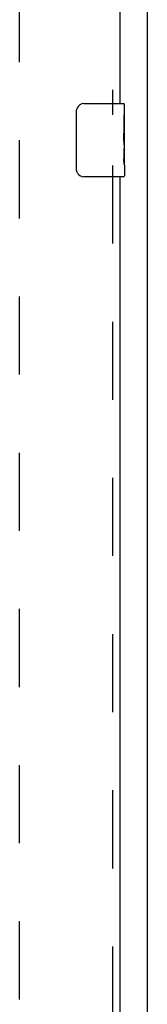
# Model space of a CAD drawing. Header units: inches. Extents: x 0 to 194, y 0 to 126.
# Tile 9 of 21: x 86.18 to 87.93, y 53.45 to 66.91. Entities that reach past the tile are written whole.
import ezdxf

# ---------------------------------------------------------------- set-up
doc = ezdxf.new("R2010")
doc.units = ezdxf.units.IN
doc.header["$LTSCALE"] = 10.674419
doc.header["$MEASUREMENT"] = 0
doc.linetypes.add('HIDDEN', pattern=[0.2, 0.1, -0.1])
doc.layers.get('0').update_dxf_attribs({"linetype": 'CONTINUOUS'})
doc.layers.add('DEFAULT_2', color=8, linetype='HIDDEN')
doc.layers.add('MASTER_DOOR_ASSEMBLY', color=7, linetype='CONTINUOUS')

msp = doc.modelspace()

# ---------------------------------------------------------------- linework, layer by layer
at = {"color": 3, "linetype": 'Continuous'}
msp.add_line((87.933, 33.368), (87.933, 93.16), dxfattribs=at)
at = {"layer": 'DEFAULT_2', "color": 8, "linetype": 'HIDDEN'}
msp.add_line((86.183, 40.712), (86.183, 89.816), dxfattribs=at)
at = {"layer": 'MASTER_DOOR_ASSEMBLY', "color": 8, "linetype": 'HIDDEN'}
for p, q in [((87.454, 85.169), (87.454, 65.609)), ((87.454, 64.919), (87.454, 45.359))]:
    msp.add_line(p, q, dxfattribs=at)
at = {"layer": 'MASTER_DOOR_ASSEMBLY', "color": 3, "linetype": 'Continuous'}
for p, q in [((87.558, 85.014), (87.558, 65.764)), ((87.558, 64.764), (87.558, 45.514))]:
    msp.add_line(p, q, dxfattribs=at)
at = {"layer": 'MASTER_DOOR_ASSEMBLY', "color": 7, "linetype": 'Continuous'}
for p, q in [((87.063, 65.764), (87.603, 65.764)), ((87.618, 65.185), (87.618, 65.749)), ((86.963, 64.864), (86.963, 65.664)), ((87.618, 65.61), (87.611, 65.61)), ((87.611, 65.61), (87.611, 65.379)), ((87.618, 65.442), (87.611, 65.442)), ((87.618, 65.379), (87.611, 65.379)), ((87.618, 65.343), (87.612, 65.343)), ((87.618, 65.149), (87.611, 65.149)), ((87.611, 65.149), (87.611, 65.012)), ((87.617, 65.21), (87.615, 65.232)), ((87.617, 65.212), (87.618, 65.212)), ((87.618, 64.925), (87.618, 65.182)), ((87.612, 64.981), (87.618, 64.981)), ((87.618, 64.925), (87.618, 64.779)), ((87.603, 64.764), (87.063, 64.764))]:
    msp.add_line(p, q, dxfattribs=at)
for points in [[(86.963, 65.664), (86.963, 65.67), (86.964, 65.676), (86.965, 65.683), (86.966, 65.689), (86.968, 65.694), (86.97, 65.7)], [(87.615, 65.232), (87.614, 65.243), (87.613, 65.255), (87.612, 65.268), (87.612, 65.28), (87.611, 65.293), (87.611, 65.306), (87.611, 65.319), (87.612, 65.332), (87.612, 65.344), (87.613, 65.356), (87.614, 65.368)], [(87.618, 65.182), (87.618, 65.191), (87.617, 65.2), (87.617, 65.21)], [(87.613, 64.976), (87.612, 64.985), (87.612, 64.994), (87.611, 65.003), (87.611, 65.012)], [(86.97, 64.828), (86.968, 64.833), (86.966, 64.839), (86.965, 64.845), (86.964, 64.851), (86.963, 64.858), (86.963, 64.864)], [(87.618, 64.925), (87.618, 64.928), (87.618, 64.933), (87.617, 64.938), (87.616, 64.945), (87.615, 64.952), (87.614, 64.959), (87.614, 64.967), (87.613, 64.976)]]:
    msp.add_lwpolyline(points, dxfattribs=at)
for centre, radius, start, end in [((87.063, 65.664), 0.1, 90, 158.7946), ((87.603, 65.749), 0.015, 0, 90), ((87.063, 64.864), 0.1, 201.1999, 270), ((87.603, 64.779), 0.015, 270, 360)]:
    msp.add_arc(centre, radius, start, end, dxfattribs=at)
msp.add_ellipse((87.355, 65.348), major_axis=(0.263, 0), ratio=0.432808, start_param=0, end_param=0.179988, dxfattribs=at)

doc.saveas('drawing.dxf')
